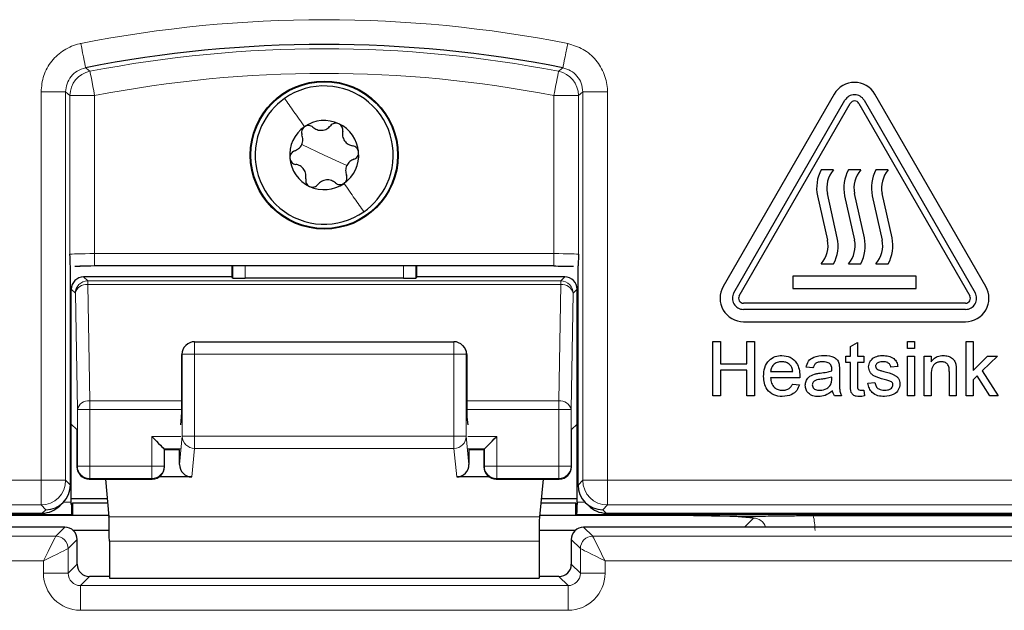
# Paper-space layout 'Blatt3' of a CAD drawing. Header units: millimetres. Extents: x 5 to 418, y 2 to 292.
# Tile 21 of 50: x 114 to 124, y 172 to 178. Entities that reach past the tile are written whole.
import ezdxf

# ---------------------------------------------------------------- set-up
doc = ezdxf.new("R2010")
doc.units = ezdxf.units.MM

psp = doc.layouts.new('Blatt3')

# ---------------------------------------------------------------- linework, layer by layer
at = {"color": 7, "linetype": 'Continuous', "lineweight": 18}
for p, q in [((114.1086, 177.0291), (114.3586, 177.0291)), ((114.1086, 173.098), (114.1086, 177.0291)), ((114.3586, 177.0291), (114.3586, 173.098)), ((114.4024, 175.3858), (114.4024, 176.9931)), ((114.6523, 176.9931), (114.6523, 175.3923)), ((119.3062, 176.9931), (119.5562, 176.9931)), ((119.3062, 175.3923), (119.3062, 176.9931)), ((119.5562, 176.9931), (119.5562, 175.3858)), ((119.6, 173.098), (119.6, 177.0291)), ((119.85, 177.0291), (119.6, 177.0291)), ((119.85, 177.0291), (119.85, 173.098)), ((116.9793, 176.3901), (116.7508, 176.4967)), ((116.9793, 176.3901), (117.2078, 176.2834)), ((114.6523, 175.2673), (114.6523, 175.3923)), ((114.6523, 175.3923), (119.3062, 175.3923)), ((119.3062, 175.2673), (119.3062, 175.3923)), ((116.0521, 175.1456), (116.0521, 175.2673)), ((116.1771, 175.2673), (116.1771, 175.1434)), ((117.7814, 175.1434), (117.7814, 175.2673)), ((117.9064, 175.2673), (117.9064, 175.1456)), ((114.541, 175.1565), (114.5816, 175.1159)), ((119.377, 175.1159), (119.4176, 175.1565)), ((114.5816, 175.1159), (114.5816, 175.0793)), ((114.5816, 175.1159), (119.377, 175.1159)), ((114.5816, 175.0793), (114.6021, 173.9017)), ((114.5816, 175.0793), (119.377, 175.0793)), ((119.3564, 173.9017), (119.377, 175.0793)), ((119.377, 175.0793), (119.377, 175.1159)), ((114.4566, 174.991), (114.416, 175.0315)), ((114.4771, 173.8133), (114.4566, 174.991)), ((119.502, 174.991), (119.4814, 173.8133)), ((119.5426, 175.0315), (119.502, 174.991)), ((115.6646, 174.3754), (115.6646, 174.5003)), ((118.2939, 174.3754), (118.2939, 174.5003)), ((115.5396, 174.3754), (115.5352, 174.371)), ((115.5396, 173.5438), (115.5396, 174.3754)), ((115.5396, 174.3754), (115.6646, 174.3754)), ((115.6646, 174.3754), (115.6646, 173.5438)), ((118.2939, 174.3754), (115.6646, 174.3754)), ((118.2939, 173.5438), (118.2939, 174.3754)), ((118.2939, 174.3754), (118.4189, 174.3754)), ((118.4189, 174.3754), (118.4189, 173.5438)), ((118.4233, 174.371), (118.4189, 174.3754)), ((114.6021, 173.9017), (114.6021, 173.8133)), ((114.6021, 173.9017), (115.5352, 173.9017)), ((118.4233, 173.9017), (119.3564, 173.9017)), ((119.3564, 173.8133), (119.3564, 173.9017)), ((114.4771, 173.24), (114.4771, 173.8133)), ((114.6021, 173.8133), (114.4771, 173.8133)), ((114.6021, 173.8133), (115.5351, 173.8133)), ((114.6021, 173.8133), (114.6021, 173.24)), ((118.4235, 173.8133), (119.3564, 173.8133)), ((119.3564, 173.24), (119.3564, 173.8133)), ((119.4814, 173.8133), (119.3564, 173.8133)), ((119.4814, 173.8133), (119.4814, 173.24)), ((115.5243, 173.54), (115.2314, 173.54)), ((115.2314, 173.24), (115.2314, 173.54)), ((115.5121, 173.2579), (115.5396, 173.5438)), ((115.5396, 173.5438), (115.6646, 173.5438)), ((115.6646, 173.5438), (118.2939, 173.5438)), ((115.6646, 173.4208), (115.6646, 173.5438)), ((118.2939, 173.4208), (118.2939, 173.5438)), ((118.2939, 173.5438), (118.4189, 173.5438)), ((118.4189, 173.5438), (118.4465, 173.2579)), ((118.7271, 173.54), (118.4342, 173.54)), ((118.7271, 173.54), (118.7271, 173.24)), ((115.5222, 173.4151), (115.3564, 173.4151)), ((115.3564, 173.4151), (115.3564, 173.24)), ((115.6646, 173.4208), (115.6367, 173.1313)), ((118.2939, 173.4208), (115.6646, 173.4208)), ((118.3218, 173.1313), (118.2939, 173.4208)), ((118.6021, 173.4151), (118.4364, 173.4151)), ((118.6021, 173.24), (118.6021, 173.4151)), ((114.4724, 173.2353), (114.4771, 173.24)), ((114.6021, 173.24), (114.4771, 173.24)), ((114.6021, 173.24), (114.6021, 173.1151)), ((114.6021, 173.24), (115.2314, 173.24)), ((115.2314, 173.1151), (115.2314, 173.24)), ((115.3564, 173.24), (115.2314, 173.24)), ((115.3564, 173.24), (115.3612, 173.2353)), ((118.5974, 173.2353), (118.6021, 173.24)), ((118.7271, 173.24), (118.6021, 173.24)), ((118.7271, 173.24), (118.7271, 173.1151)), ((118.7271, 173.24), (119.3564, 173.24)), ((119.3564, 173.1151), (119.3564, 173.24)), ((119.4814, 173.24), (119.3564, 173.24)), ((119.4814, 173.24), (119.4862, 173.2353)), ((109.3499, 173.098), (114.1086, 173.098)), ((114.1086, 173.098), (114.1086, 172.848)), ((114.1086, 173.098), (114.3586, 173.098)), ((114.3586, 173.098), (114.4067, 173.0499)), ((114.6021, 173.1151), (114.5974, 173.1103)), ((114.6021, 173.1151), (115.2314, 173.1151)), ((115.2362, 173.1103), (115.2314, 173.1151)), ((118.7271, 173.1151), (118.7224, 173.1103)), ((118.7271, 173.1151), (119.3564, 173.1151)), ((119.3612, 173.1103), (119.3564, 173.1151)), ((119.5519, 173.0499), (119.6, 173.098)), ((119.6, 173.098), (119.85, 173.098)), ((119.85, 172.848), (119.85, 173.098)), ((119.85, 173.098), (124.6086, 173.098)), ((114.3361, 172.876), (114.416, 172.876)), ((119.5426, 172.876), (119.6225, 172.876)), ((114.4182, 172.751), (109.2043, 172.751)), ((114.1086, 172.848), (109.3499, 172.848)), ((114.1566, 172.8), (114.1086, 172.848)), ((114.1216, 172.7651), (114.1566, 172.8)), ((124.7543, 172.751), (119.5404, 172.751)), ((119.85, 172.848), (119.802, 172.8)), ((119.802, 172.8), (119.8369, 172.7651)), ((124.6086, 172.848), (119.85, 172.848)), ((119.1609, 172.729), (114.7977, 172.729)), ((121.2375, 172.6231), (121.3296, 172.7152)), ((114.2582, 172.5315), (114.3499, 172.6231)), ((119.6087, 172.6231), (119.7003, 172.5315)), ((109.3503, 172.5315), (114.2582, 172.5315)), ((114.4748, 172.4981), (114.3832, 172.4065)), ((119.1573, 172.483), (114.8013, 172.483)), ((119.5754, 172.4065), (119.4837, 172.4981)), ((119.7003, 172.5315), (124.6083, 172.5315)), ((114.3832, 172.4065), (114.3832, 172.1565)), ((119.5754, 172.1565), (119.5754, 172.4065)), ((114.1332, 172.2815), (109.3503, 172.2815)), ((114.1332, 172.1565), (114.1332, 172.2815)), ((119.8253, 172.2815), (119.8253, 172.1565)), ((124.6083, 172.2815), (119.8253, 172.2815)), ((114.1332, 172.1565), (114.3832, 172.1565)), ((114.3832, 172.1565), (114.4748, 172.2481)), ((119.4837, 172.2481), (119.5754, 172.1565)), ((119.8253, 172.1565), (119.5754, 172.1565)), ((114.5998, 172.1231), (114.5082, 172.0315)), ((119.4504, 172.0315), (119.3587, 172.1231)), ((114.5082, 171.7815), (114.5082, 172.0315)), ((114.5082, 172.0315), (119.4504, 172.0315)), ((119.4504, 171.7815), (119.4504, 172.0315)), ((119.4504, 171.7815), (114.5082, 171.7815))]:
    psp.add_line(p, q, dxfattribs=at)
at = {"color": 7, "linetype": 'Continuous', "lineweight": 25}
for p, q in [((122.1486, 177.0074), (121.0236, 175.0588)), ((121.1319, 174.9963), (122.2569, 176.9449)), ((122.4517, 176.9449), (123.5767, 174.9963)), ((123.685, 175.0588), (122.56, 177.0074)), ((121.186, 174.9651), (122.311, 176.9136)), ((122.3976, 176.9136), (123.5226, 174.9651)), ((122.1418, 176.2401), (122.0168, 176.2401)), ((122.4168, 176.2401), (122.2918, 176.2401)), ((122.6966, 176.2401), (122.5716, 176.2401)), ((121.9792, 175.9777), (122.0793, 175.53)), ((122.1794, 175.5524), (122.0793, 176.0001)), ((122.2542, 175.9777), (122.3543, 175.53)), ((122.4544, 175.5524), (122.3543, 176.0001)), ((122.534, 175.9777), (122.6341, 175.53)), ((122.7342, 175.5524), (122.6341, 176.0001)), ((114.4067, 173.0501), (114.4067, 175.2678)), ((114.4519, 175.2662), (114.506, 175.2666)), ((119.3062, 175.2673), (114.6523, 175.2673)), ((116.0412, 175.2673), (116.0412, 175.1565)), ((117.9174, 175.1565), (117.9174, 175.2673)), ((119.5519, 173.0501), (119.5519, 175.2678)), ((122.0168, 175.2901), (122.1418, 175.2901)), ((122.2918, 175.2901), (122.4168, 175.2901)), ((122.5716, 175.2901), (122.6966, 175.2901)), ((116.0412, 175.1565), (114.541, 175.1565)), ((116.0521, 175.1456), (116.0412, 175.1565)), ((117.9174, 175.1565), (117.9064, 175.1456)), ((119.4176, 175.1565), (117.9174, 175.1565)), ((122.9793, 175.1651), (121.7293, 175.1651)), ((121.7293, 175.1651), (121.7293, 175.0401)), ((122.9793, 175.0401), (122.9793, 175.1651)), ((117.7814, 175.1434), (116.1771, 175.1434)), ((114.416, 173.667), (114.416, 175.0315)), ((119.5426, 173.667), (119.5426, 175.0315)), ((121.7293, 175.0401), (122.9793, 175.0401)), ((123.4793, 174.8901), (121.2293, 174.8901)), ((123.4793, 174.8276), (121.2293, 174.8276)), ((121.2293, 174.7026), (123.4793, 174.7026)), ((115.5762, 174.4637), (115.5725, 174.46)), ((115.6646, 174.5003), (118.2939, 174.5003)), ((118.3861, 174.46), (118.3823, 174.4637)), ((120.9177, 174.5026), (120.9953, 174.5026)), ((120.9177, 173.9526), (120.9177, 174.5026)), ((120.9953, 174.5026), (120.9953, 174.2769)), ((121.2633, 174.5026), (121.3408, 174.5026)), ((121.2633, 174.2769), (121.2633, 174.5026)), ((121.3408, 174.5026), (121.3408, 173.9526)), ((122.3139, 174.4523), (122.3844, 174.4924)), ((122.3139, 174.3545), (122.3139, 174.4523)), ((122.3844, 174.4924), (122.3844, 174.3545)), ((122.8921, 174.5026), (122.9626, 174.5026)), ((122.8921, 174.432), (122.8921, 174.5026)), ((122.9626, 174.5026), (122.9626, 174.432)), ((123.4856, 173.9526), (123.4856, 174.5026)), ((123.4856, 174.5026), (123.5561, 174.5026)), ((123.5561, 174.5026), (123.5561, 174.2108)), ((115.5352, 173.8601), (115.5352, 174.371)), ((118.4233, 174.371), (118.4233, 173.8601)), ((122.2645, 174.291), (122.2645, 174.3545)), ((122.2645, 174.3545), (122.3139, 174.3545)), ((122.3844, 174.3545), (122.4479, 174.3545)), ((122.4479, 174.3545), (122.4479, 174.291)), ((122.9626, 174.432), (122.8921, 174.432)), ((122.8921, 174.3545), (122.9626, 174.3545)), ((122.8921, 173.9526), (122.8921, 174.3545)), ((122.9626, 174.3545), (122.9626, 173.9526)), ((123.0613, 174.3545), (123.1319, 174.3545)), ((123.0613, 173.9526), (123.0613, 174.3545)), ((123.1319, 174.3545), (123.1319, 174.2984)), ((123.5561, 174.2108), (123.7036, 174.3545)), ((123.8017, 174.3545), (123.6474, 174.2042)), ((123.7036, 174.3545), (123.8017, 174.3545)), ((120.9953, 174.2769), (121.2633, 174.2769)), ((122.3139, 174.291), (122.2645, 174.291)), ((122.3139, 174.0655), (122.3139, 174.291)), ((122.4479, 174.291), (122.3844, 174.291)), ((122.3844, 174.291), (122.3844, 174.063)), ((122.7934, 174.2487), (122.7229, 174.2417)), ((120.9953, 174.2135), (120.9953, 173.9526)), ((121.2633, 174.2135), (120.9953, 174.2135)), ((121.2633, 173.9526), (121.2633, 174.2135)), ((121.503, 174.1994), (121.7286, 174.1994)), ((121.9331, 174.2346), (121.8626, 174.2417)), ((122.2011, 174.2131), (122.2011, 174.1271)), ((123.1319, 174.1681), (123.1319, 173.9526)), ((123.3152, 173.9526), (123.3152, 174.1925)), ((123.3857, 174.1985), (123.3857, 173.9526)), ((123.5966, 174.1547), (123.5561, 174.1153)), ((123.7264, 173.9526), (123.5966, 174.1547)), ((123.6474, 174.2042), (123.8088, 173.9526)), ((121.7988, 174.1359), (121.503, 174.1359)), ((121.7279, 174.0724), (121.797, 174.0654)), ((122.1232, 174.1225), (122.1235, 174.1429)), ((122.4902, 174.0795), (122.5607, 174.0865)), ((123.5561, 174.1153), (123.5561, 173.9526)), ((120.9953, 173.9526), (120.9177, 173.9526)), ((121.3408, 173.9526), (121.2633, 173.9526)), ((122.2222, 173.9526), (122.1517, 173.9526)), ((122.4479, 174.0107), (122.4549, 173.9516)), ((122.9626, 173.9526), (122.8921, 173.9526)), ((123.1319, 173.9526), (123.0613, 173.9526)), ((123.3857, 173.9526), (123.3152, 173.9526)), ((123.5561, 173.9526), (123.4856, 173.9526)), ((123.8088, 173.9526), (123.7264, 173.9526)), ((114.4724, 173.6106), (114.416, 173.667)), ((114.416, 172.876), (114.416, 173.667)), ((115.5243, 173.6584), (115.5334, 173.7365)), ((118.4252, 173.7365), (118.4342, 173.6584)), ((119.5426, 173.667), (119.4862, 173.6106)), ((119.5426, 172.876), (119.5426, 173.667)), ((114.4724, 173.6106), (114.4724, 173.2353)), ((119.4862, 173.2353), (119.4862, 173.6106)), ((115.3564, 173.4151), (115.3612, 173.4103)), ((115.3612, 173.2353), (115.3612, 173.4103)), ((115.513, 173.4059), (115.3612, 173.4059)), ((115.5121, 173.2579), (115.5121, 173.4059)), ((118.5974, 173.4059), (118.4456, 173.4059)), ((118.4465, 173.4059), (118.4465, 173.2579)), ((118.6021, 173.4151), (118.5974, 173.4103)), ((118.5974, 173.4103), (118.5974, 173.2353)), ((114.4067, 173.0499), (114.4067, 173.0501)), ((114.5974, 173.1103), (115.2362, 173.1103)), ((114.761, 173.1103), (114.7977, 172.729)), ((115.6367, 173.1313), (115.3055, 173.1313)), ((118.6531, 173.1313), (118.3218, 173.1313)), ((118.7224, 173.1103), (119.3612, 173.1103)), ((119.1976, 173.1103), (119.1609, 172.729)), ((119.5519, 173.0499), (119.5519, 173.0501)), ((114.2985, 172.8383), (114.3334, 172.8733)), ((114.416, 172.9149), (114.7798, 172.9149)), ((114.4291, 172.8664), (114.416, 172.8534)), ((114.416, 172.8534), (114.416, 172.8534)), ((114.7845, 172.8664), (114.4291, 172.8664)), ((114.4291, 172.8664), (114.4291, 172.7401)), ((119.5295, 172.8664), (119.1741, 172.8664)), ((119.1788, 172.9149), (119.5426, 172.9149)), ((119.5425, 172.8534), (119.5295, 172.8664)), ((119.5295, 172.7401), (119.5295, 172.8664)), ((119.5425, 172.8534), (119.5426, 172.8534)), ((119.6251, 172.8733), (119.6601, 172.8383)), ((109.1042, 172.7651), (114.1216, 172.7651)), ((114.4291, 172.7401), (114.4182, 172.751)), ((119.5404, 172.751), (119.5295, 172.7401)), ((119.8369, 172.7651), (124.8543, 172.7651)), ((114.4291, 172.7401), (113.2375, 172.7401)), ((114.7966, 172.7401), (114.4291, 172.7401)), ((119.5295, 172.7401), (119.1619, 172.7401)), ((120.7211, 172.7401), (119.5295, 172.7401)), ((121.9356, 172.7401), (124.7543, 172.7401)), ((114.3499, 172.6231), (109.2587, 172.6231)), ((114.8009, 172.5894), (114.4352, 172.5894)), ((119.5233, 172.5894), (119.1577, 172.5894)), ((124.6999, 172.6231), (119.6087, 172.6231)), ((114.4748, 172.2481), (114.4748, 172.4981)), ((114.8013, 172.483), (114.8013, 172.1057)), ((119.1573, 172.483), (119.1573, 172.1057)), ((119.4837, 172.4981), (119.4837, 172.2481)), ((114.8013, 172.1231), (114.5998, 172.1231)), ((114.8013, 172.1057), (119.1573, 172.1057)), ((119.3587, 172.1231), (119.1573, 172.1231))]:
    psp.add_line(p, q, dxfattribs=at)
at = {"color": 7, "linetype": 'Continuous', "lineweight": 18, "flags": 128}
for points in [[(114.5118, 177.5196), (114.5211, 177.4723), (114.5301, 177.4267), (114.5384, 177.3847), (114.5457, 177.3477), (114.5517, 177.3172), (114.5562, 177.2942), (114.5591, 177.2798), (114.5601, 177.2744)], [(119.4468, 177.5196), (119.4375, 177.4723), (119.4285, 177.4267), (119.4202, 177.3847), (119.4129, 177.3477), (119.4069, 177.3172), (119.4024, 177.2942), (119.3995, 177.2798), (119.3984, 177.2744)], [(114.5601, 177.2744), (114.569, 177.2672), (114.6047, 177.2385)], [(119.3539, 177.2385), (119.3628, 177.2456), (119.3984, 177.2744)], [(114.6047, 177.2385), (114.6057, 177.233), (114.6085, 177.2186), (114.613, 177.1956), (114.6189, 177.1651), (114.6261, 177.1281), (114.6343, 177.086), (114.6431, 177.0404), (114.6523, 176.9931)], [(119.3539, 177.2385), (119.3529, 177.233), (119.3501, 177.2186), (119.3456, 177.1956), (119.3397, 177.1651), (119.3325, 177.1281), (119.3243, 177.086), (119.3154, 177.0404), (119.3062, 176.9931)], [(114.4024, 176.9931), (114.3804, 177.0112), (114.3586, 177.0291)], [(114.4024, 176.9931), (114.4079, 176.9931), (114.4226, 176.9931), (114.446, 176.9931), (114.4771, 176.9931), (114.5148, 176.9931), (114.5577, 176.9931), (114.6041, 176.9931), (114.6523, 176.9931)], [(119.6, 177.0291), (119.5782, 177.0112), (119.5562, 176.9931)], [(114.1332, 172.2815), (114.1574, 172.3298), (114.1806, 172.3762), (114.202, 172.419), (114.2209, 172.4567), (114.2364, 172.4879), (114.2481, 172.5112), (114.2555, 172.5259), (114.2582, 172.5315)], [(119.7003, 172.5315), (119.7031, 172.5259), (119.7105, 172.5112), (119.7222, 172.4879), (119.7377, 172.4567), (119.7566, 172.419), (119.778, 172.3762), (119.8012, 172.3298), (119.8253, 172.2815)], [(114.1332, 172.2815), (114.1815, 172.3056), (114.2279, 172.3289), (114.2708, 172.3503), (114.3085, 172.3691), (114.3396, 172.3847), (114.3629, 172.3964), (114.3777, 172.4037), (114.3832, 172.4065)], [(119.5754, 172.4065), (119.5809, 172.4037), (119.5956, 172.3964), (119.619, 172.3847), (119.6501, 172.3691), (119.6878, 172.3503), (119.7307, 172.3289), (119.7771, 172.3056), (119.8253, 172.2815)]]:
    psp.add_lwpolyline(points, dxfattribs=at)
at = {"color": 7, "linetype": 'Continuous', "lineweight": 25, "flags": 128}
for points in [[(115.2314, 173.54), (115.2556, 173.5159), (115.2788, 173.4927), (115.3002, 173.4713), (115.3191, 173.4524), (115.3346, 173.4369), (115.3463, 173.4252), (115.3537, 173.4178), (115.3564, 173.4151)], [(118.6021, 173.4151), (118.6049, 173.4178), (118.6123, 173.4252), (118.624, 173.4369), (118.6395, 173.4524), (118.6584, 173.4713), (118.6798, 173.4927), (118.703, 173.5159), (118.7271, 173.54)]]:
    psp.add_lwpolyline(points, dxfattribs=at)
at = {"color": 7, "linetype": 'Continuous', "lineweight": 25}
for radius in [0.75, 0.743]:
    psp.add_circle((116.9793, 176.3901), radius, dxfattribs=at)
at = {"color": 7, "linetype": 'Continuous', "lineweight": 18}
for centre, radius, start, end in [((116.9793, 165.0151), 12.7457, 78.83718, 101.16282), ((116.9793, 165.0151), 12.4519, 79.00614, 100.99386), ((114.6524, 176.993), 0.25, 101.00994, 179.9836), ((116.9793, 165.0151), 12.202, 79.00614, 100.99386), ((119.3062, 176.993), 0.25, 0.0164, 78.99007), ((114.5816, 174.9909), 0.125, 90.02042, 179.98012), ((114.5673, 174.9669), 0.1133, 82.77459, 167.76293), ((119.377, 174.9909), 0.125, 0.02009, 89.97938), ((119.3913, 174.9669), 0.1133, 12.2376, 97.22488), ((115.6646, 174.3754), 0.1249, 135.00059, 180.01946), ((118.294, 174.3754), 0.1249, 359.98054, 44.99941), ((114.5879, 173.7893), 0.1133, 82.77512, 167.7624), ((119.3707, 173.7893), 0.1133, 12.23747, 97.22501), ((115.6641, 173.5453), 0.1245, 180.67032, 270.24742), ((118.2945, 173.5453), 0.1245, 269.75393, 359.32833), ((114.6022, 173.2401), 0.125, 180.0203, 269.97927), ((115.2314, 173.2401), 0.125, 270.02073, 359.97884), ((118.7272, 173.2401), 0.125, 180.02094, 269.97927), ((119.3564, 173.2401), 0.125, 270.02073, 359.97991), ((114.1085, 173.0981), 0.2501, 270.02035, 359.97933), ((119.85, 173.0981), 0.2501, 180.02056, 269.97923), ((114.2582, 172.4065), 0.125, 0.02082, 89.97961), ((119.7004, 172.4065), 0.125, 90.02082, 179.97897)]:
    psp.add_arc(centre, radius, start, end, dxfattribs=at)
at = {"color": 7, "linetype": 'Continuous', "lineweight": 25}
for centre, radius, start, end in [((116.9793, 165.0151), 12.4957, 78.83718, 101.16282), ((116.9793, 176.3901), 0.7, 334.98633, 124.98633), ((122.3543, 176.8886), 0.2375, 30, 150), ((116.9793, 176.3901), 0.7, 124.98633, 154.98633), ((122.3543, 176.8886), 0.1125, 30, 150), ((122.3543, 176.8886), 0.05, 30, 150), ((116.9793, 176.3901), 0.7, 154.98633, 304.98633), ((116.9793, 176.3901), 0.35, 124.98633, 184.98633), ((116.9793, 176.3901), 0.35, 64.98633, 124.98633), ((116.9793, 176.3901), 0.35, 4.98633, 64.98633), ((116.9793, 176.3901), 0.35, 184.98633, 244.98633), ((116.9793, 176.3901), 0.35, 304.98633, 4.98633), ((122.344, 176.0593), 0.3738, 151.07724, 192.60593), ((122.344, 176.0593), 0.2712, 138.198, 192.60593), ((122.619, 176.0593), 0.3738, 151.07724, 192.60593), ((122.619, 176.0593), 0.2712, 138.198, 192.60593), ((122.8988, 176.0593), 0.3738, 151.07724, 192.60593), ((122.8988, 176.0593), 0.2712, 138.198, 192.60593), ((116.9793, 176.3901), 0.35, 244.98633, 304.98633), ((116.9793, 176.3901), 0.7, 304.98633, 334.98633), ((121.8146, 175.4708), 0.3738, 331.07724, 12.60593), ((122.0896, 175.4708), 0.3738, 331.07724, 12.60593), ((122.3694, 175.4708), 0.3738, 331.07724, 12.60593), ((121.8146, 175.4708), 0.2712, 318.198, 12.60593), ((122.0896, 175.4708), 0.2712, 318.198, 12.60593), ((122.3694, 175.4708), 0.2712, 318.198, 12.60593), ((121.2293, 174.9401), 0.2375, 150, 270), ((123.4793, 174.9401), 0.2375, 270, 30), ((121.2293, 174.9401), 0.1125, 150, 270), ((121.2293, 174.9401), 0.05, 150, 270), ((123.4793, 174.9401), 0.1125, 270, 30), ((123.4793, 174.9401), 0.05, 270, 30), ((115.6646, 174.3754), 0.125, 90, 135), ((118.2939, 174.3754), 0.125, 45, 90), ((114.5974, 173.2353), 0.125, 180.02103, 269.97918), ((115.2362, 173.2353), 0.125, 270.02082, 359.97983), ((118.7224, 173.2353), 0.125, 180.01961, 269.97996), ((119.3612, 173.2353), 0.125, 270.02039, 359.97918), ((114.3498, 172.4981), 0.125, 0.02009, 89.98013), ((119.6088, 172.4981), 0.125, 90.01987, 179.97991)]:
    psp.add_arc(centre, radius, start, end, dxfattribs=at)
at = {"color": 7, "linetype": 'Continuous', "lineweight": 18}
for centre, major_axis, ratio, start_param, end_param in [((114.6523, 175.3857), (0.25, 0), 0.026183, 1.570796, 3.124139), ((119.3062, 175.3857), (0.25, 0), 0.026183, 0.017453, 1.570796), ((121.3279, 172.5887), (0.0906, 0.0906), 0.975938, 5.761194, 7.067214), ((121.3279, 172.5887), (-0.4432, -0.4432), 0.997265, 2.357564, 2.599116), ((114.5083, 172.1566), (-0.2652, -0.2652), 0.999695, 5.497939, 7.068431), ((114.5083, 172.1566), (0.0885, 0.0885), 0.998479, 2.356347, 3.926839), ((119.4503, 172.1566), (0.2652, -0.2652), 0.999695, 5.497939, 7.068431), ((119.4503, 172.1566), (0.0885, -0.0885), 0.998479, 5.497939, 7.068431)]:
    psp.add_ellipse(centre, major_axis=major_axis, ratio=ratio, start_param=start_param, end_param=end_param, dxfattribs=at)
at = {"color": 7, "linetype": 'Continuous', "lineweight": 25}
for centre, major_axis, ratio, start_param, end_param in [((114.6523, 175.2607), (0.375, 0), 0.017455, 1.570796, 1.979484), ((114.541, 175.0315), (0.0884, -0.0884), 0.999695, 2.356347, 3.926839), ((116.1771, 175.1456), (0.125, 0), 0.017455, 3.159046, 4.712389), ((117.7814, 175.1456), (0.125, 0), 0.017455, 4.712389, 6.265732), ((119.4175, 175.0315), (-0.0884, -0.0884), 0.999695, 2.356347, 3.926839), ((115.6624, 174.3732), (0.1179, 0.0489), 0.975619, 1.972298, 2.740091), ((118.2961, 174.3732), (0.1179, -0.0489), 0.975619, 0.401502, 1.169294), ((115.6603, 174.371), (0.0884, 0.0884), 0.999695, 2.338589, 2.356347), ((118.2983, 174.371), (0.0884, -0.0884), 0.999695, 0.785246, 0.803004), ((115.5331, 173.8601), (0, 0.125), 0.017455, 3.291109, 4.712389), ((118.4255, 173.8601), (0, 0.125), 0.017455, 1.570796, 2.992077), ((115.6371, 173.2583), (-0.0122, -0.1265), 0.983821, 4.809961, 6.377644), ((118.3214, 173.2583), (-0.0122, 0.1265), 0.983821, 3.047134, 4.614817), ((114.1566, 173.05), (0.25, 0), 0.999695, 4.712389, 6.282881), ((119.802, 173.05), (0.25, 0), 0.999695, 3.141897, 4.712389), ((114.4138, 172.876), (0, 0.125), 0.017455, 4.530512, 4.712389), ((114.4182, 172.876), (0, 0.125), 0.017455, 1.752673, 3.124139), ((119.5404, 172.876), (0, 0.125), 0.017455, 3.159046, 4.530512), ((119.5447, 172.876), (0, 0.125), 0.017455, 1.570796, 1.752673), ((114.1217, 173.0151), (0.1768, 0.1768), 0.999695, 3.926839, 4.712389), ((119.8369, 173.0151), (0.1768, -0.1768), 0.999695, 4.712389, 5.497939), ((114.7969, 172.483), (0, 0.25), 0.017455, 4.712389, 6.103873), ((119.1616, 172.483), (0, 0.25), 0.017455, 0.179312, 1.570796), ((114.5999, 172.2482), (0.0885, 0.0885), 0.998479, 2.356347, 3.926839), ((119.3586, 172.2482), (0.0885, -0.0885), 0.998479, 5.497939, 7.068431)]:
    psp.add_ellipse(centre, major_axis=major_axis, ratio=ratio, start_param=start_param, end_param=end_param, dxfattribs=at)
at = {"color": 7, "linetype": 'Continuous', "lineweight": 18}
for points, knots in [([(114.5118, 177.5196), (114.5074, 177.5187), (114.4483, 177.5065), (114.3382, 177.461), (114.2114, 177.3475), (114.1252, 177.1978), (114.1141, 177.0853), (114.1086, 177.0291)], [0, 0, 0, 0, 0.019366, 0.264507, 0.509653, 0.754828, 1, 1, 1, 1]), ([(119.85, 177.0291), (119.8499, 177.0336), (119.8494, 177.0939), (119.8261, 177.2108), (119.7392, 177.3571), (119.6091, 177.4707), (119.5009, 177.5033), (119.4468, 177.5196)], [0, 0, 0, 0, 0.019366, 0.264508, 0.509654, 0.754826, 1, 1, 1, 1]), ([(114.3586, 177.0291), (114.3613, 177.0573), (114.3668, 177.1136), (114.41, 177.1879), (114.4748, 177.248), (114.531, 177.2654), (114.5601, 177.2744)], [0, 0, 0, 0, 0.245264, 0.490492, 0.735688, 1, 1, 1, 1]), ([(119.3984, 177.2744), (119.4255, 177.2662), (119.4797, 177.2499), (119.5443, 177.1932), (119.5906, 177.118), (119.5968, 177.0595), (119.6, 177.0291)], [0, 0, 0, 0, 0.245266, 0.490494, 0.73569, 1, 1, 1, 1]), ([(116.5779, 176.9636), (116.6081, 176.9204), (116.6684, 176.8342), (116.7419, 176.7293), (116.7786, 176.6768)], [0, 0, 0, 0, 0.499997, 1, 1, 1, 1]), ([(117.3807, 175.8166), (117.3505, 175.8597), (117.2901, 175.9459), (117.2167, 176.0508), (117.18, 176.1033)], [0, 0, 0, 0, 0.499997, 1, 1, 1, 1])]:
    psp.add_open_spline(points, degree=3, knots=knots, dxfattribs=at)
at = {"color": 7, "linetype": 'Continuous', "lineweight": 25}
for points, knots in [([(116.7786, 176.6768), (116.7724, 176.6714), (116.7599, 176.6606), (116.7501, 176.6382), (116.7474, 176.6149), (116.7516, 176.6007), (116.7537, 176.5936)], [0, 0, 0, 0, 0.249238, 0.499722, 0.749341, 1, 1, 1, 1]), ([(116.8653, 176.6717), (116.8593, 176.6762), (116.8475, 176.6849), (116.8247, 176.6904), (116.8002, 176.6888), (116.7858, 176.6808), (116.7786, 176.6768)], [0, 0, 0, 0, 0.2508552, 0.4998275, 0.7499855, 1, 1, 1, 1]), ([(116.8653, 176.6717), (116.8782, 176.6625), (116.8975, 176.6485), (116.9309, 176.641), (116.9573, 176.6402), (116.9831, 176.6455), (117.0149, 176.6586), (117.0316, 176.6758), (117.0428, 176.6872)], [0, 0, 0, 0, 0.249142, 0.374278, 0.49888, 0.623969, 0.749734, 1, 1, 1, 1]), ([(117.1273, 176.7072), (117.1195, 176.7099), (117.1039, 176.7153), (117.0796, 176.7126), (117.058, 176.7033), (117.0479, 176.6926), (117.0428, 176.6872)], [0, 0, 0, 0, 0.249243, 0.499726, 0.749343, 1, 1, 1, 1]), ([(117.1662, 176.6296), (117.1671, 176.637), (117.1688, 176.6516), (117.1621, 176.6741), (117.1485, 176.6945), (117.1344, 176.703), (117.1273, 176.7072)], [0, 0, 0, 0, 0.2508654, 0.4998273, 0.7500019, 1, 1, 1, 1]), ([(116.6783, 176.4322), (116.6928, 176.4387), (116.7146, 176.4485), (116.7378, 176.4736), (116.7516, 176.496), (116.76, 176.5211), (116.7645, 176.5552), (116.758, 176.5783), (116.7537, 176.5936)], [0, 0, 0, 0, 0.249091, 0.374219, 0.498837, 0.62394, 0.749717, 1, 1, 1, 1]), ([(117.1662, 176.6296), (117.1646, 176.6138), (117.1622, 176.5901), (117.1724, 176.5574), (117.1849, 176.5342), (117.2024, 176.5144), (117.2297, 176.4935), (117.2529, 176.4876), (117.2684, 176.4837)], [0, 0, 0, 0, 0.249142, 0.374275, 0.49888, 0.623968, 0.749734, 1, 1, 1, 1]), ([(117.328, 176.4205), (117.3264, 176.4286), (117.3233, 176.4448), (117.3088, 176.4645), (117.2899, 176.4785), (117.2756, 176.4819), (117.2684, 176.4837)], [0, 0, 0, 0, 0.249237, 0.499726, 0.749338, 1, 1, 1, 1]), ([(116.6783, 176.4322), (116.6715, 176.4292), (116.658, 176.4234), (116.6419, 176.4063), (116.631, 176.3844), (116.6307, 176.3679), (116.6306, 176.3596)], [0, 0, 0, 0, 0.2507838, 0.4997467, 0.7499384, 1, 1, 1, 1]), ([(116.6306, 176.3596), (116.6322, 176.3516), (116.6353, 176.3354), (116.6498, 176.3156), (116.6686, 176.3016), (116.683, 176.2982), (116.6902, 176.2965)], [0, 0, 0, 0, 0.249237, 0.499726, 0.749338, 1, 1, 1, 1]), ([(117.2802, 176.3479), (117.2658, 176.3414), (117.244, 176.3317), (117.2208, 176.3065), (117.2069, 176.2841), (117.1986, 176.2591), (117.1941, 176.2249), (117.2006, 176.2018), (117.2049, 176.1865)], [0, 0, 0, 0, 0.249091, 0.374219, 0.498837, 0.62394, 0.749717, 1, 1, 1, 1]), ([(117.2802, 176.3479), (117.287, 176.3509), (117.3005, 176.3568), (117.3167, 176.3738), (117.3276, 176.3957), (117.3278, 176.4122), (117.328, 176.4205)], [0, 0, 0, 0, 0.2507838, 0.4997467, 0.7499384, 1, 1, 1, 1]), ([(116.7923, 176.1505), (116.7939, 176.1663), (116.7964, 176.19), (116.7862, 176.2227), (116.7737, 176.2459), (116.7562, 176.2657), (116.7289, 176.2866), (116.7056, 176.2925), (116.6902, 176.2965)], [0, 0, 0, 0, 0.249142, 0.374276, 0.49888, 0.623974, 0.749734, 1, 1, 1, 1]), ([(116.7923, 176.1505), (116.7915, 176.1431), (116.7898, 176.1285), (116.7965, 176.106), (116.81, 176.0856), (116.8242, 176.0771), (116.8313, 176.0729)], [0, 0, 0, 0, 0.250865, 0.49983, 0.750003, 1, 1, 1, 1]), ([(117.18, 176.1033), (117.1862, 176.1087), (117.1987, 176.1195), (117.2085, 176.1419), (117.2112, 176.1653), (117.207, 176.1794), (117.2049, 176.1865)], [0, 0, 0, 0, 0.249238, 0.499722, 0.74934, 1, 1, 1, 1]), ([(116.8313, 176.0729), (116.8391, 176.0702), (116.8546, 176.0648), (116.879, 176.0675), (116.9006, 176.0768), (116.9107, 176.0875), (116.9158, 176.0929)], [0, 0, 0, 0, 0.249243, 0.499725, 0.749343, 1, 1, 1, 1]), ([(117.0933, 176.1084), (117.0804, 176.1177), (117.061, 176.1316), (117.0276, 176.1391), (117.0013, 176.1399), (116.9755, 176.1347), (116.9437, 176.1215), (116.9269, 176.1043), (116.9158, 176.0929)], [0, 0, 0, 0, 0.249142, 0.374278, 0.4988798, 0.6239696, 0.7497345, 1, 1, 1, 1]), ([(117.0933, 176.1084), (117.0992, 176.104), (117.1111, 176.0952), (117.1339, 176.0897), (117.1583, 176.0913), (117.1728, 176.0993), (117.18, 176.1033)], [0, 0, 0, 0, 0.250855, 0.49981, 0.749986, 1, 1, 1, 1]), ([(114.4067, 175.2678), (114.4061, 175.2764), (114.4045, 175.2987), (114.4032, 175.3538), (114.4024, 175.3855), (114.4024, 175.3858)], [0, 0, 0, 0, 0.384524, 0.994238, 1, 1, 1, 1]), ([(119.5562, 175.3858), (119.5562, 175.3855), (119.5553, 175.3538), (119.5541, 175.2987), (119.5525, 175.2764), (119.5519, 175.2678)], [0, 0, 0, 0, 0.005762, 0.615476, 1, 1, 1, 1]), ([(119.3062, 175.2673), (119.3356, 175.2672), (119.4069, 175.2672), (119.4697, 175.2666), (119.5066, 175.2662)], [0, 0, 0, 0, 0.411282, 1, 1, 1, 1]), ([(121.4325, 174.1501), (121.4342, 174.1799), (121.4377, 174.2394), (121.4822, 174.3127), (121.5481, 174.3556), (121.5948, 174.3596), (121.6182, 174.3615)], [0, 0, 0, 0, 0.280748, 0.559772, 0.779666, 1, 1, 1, 1]), ([(121.6182, 174.3615), (121.6474, 174.3582), (121.7057, 174.3514), (121.7678, 174.2925), (121.7957, 174.2224), (121.798, 174.1768), (121.7992, 174.154)], [0, 0, 0, 0, 0.279366, 0.558399, 0.778885, 1, 1, 1, 1]), ([(121.8626, 174.2417), (121.8691, 174.2635), (121.882, 174.3072), (121.9515, 174.3559), (122.0093, 174.3594), (122.0447, 174.3615)], [0, 0, 0, 0, 0.2804273, 0.5593061, 1, 1, 1, 1]), ([(122.0447, 174.3615), (122.0815, 174.3596), (122.1327, 174.3568), (122.1854, 174.3147), (122.1936, 174.2872), (122.1977, 174.2734)], [0, 0, 0, 0, 0.559255, 0.779194, 1, 1, 1, 1]), ([(122.5414, 174.3333), (122.5587, 174.3426), (122.5896, 174.3591), (122.6244, 174.3608), (122.6398, 174.3615)], [0, 0, 0, 0, 0.558933, 1, 1, 1, 1]), ([(122.6398, 174.3615), (122.6596, 174.3603), (122.699, 174.358), (122.7518, 174.3365), (122.7842, 174.2947), (122.7903, 174.2641), (122.7934, 174.2487)], [0, 0, 0, 0, 0.2807388, 0.5604264, 0.7794506, 1, 1, 1, 1]), ([(123.1319, 174.2984), (123.1401, 174.309), (123.1566, 174.3303), (123.1983, 174.3564), (123.2331, 174.3596), (123.2543, 174.3615)], [0, 0, 0, 0, 0.2805479, 0.5608174, 1, 1, 1, 1]), ([(123.2543, 174.3615), (123.2707, 174.3602), (123.3034, 174.3575), (123.3457, 174.3364), (123.3721, 174.3019), (123.3788, 174.2769), (123.3821, 174.2644)], [0, 0, 0, 0, 0.280217, 0.559967, 0.779637, 1, 1, 1, 1]), ([(121.6179, 174.2981), (121.6022, 174.2968), (121.5707, 174.2941), (121.5328, 174.2697), (121.5087, 174.2362), (121.5049, 174.2116), (121.503, 174.1994)], [0, 0, 0, 0, 0.280191, 0.559723, 0.779642, 1, 1, 1, 1]), ([(121.7028, 174.2644), (121.6887, 174.2754), (121.6636, 174.2953), (121.6319, 174.2972), (121.6179, 174.2981)], [0, 0, 0, 0, 0.558509, 1, 1, 1, 1]), ([(121.7286, 174.1994), (121.7268, 174.2128), (121.7235, 174.2367), (121.7091, 174.2559), (121.7028, 174.2644)], [0, 0, 0, 0, 0.560673, 1, 1, 1, 1]), ([(122.0321, 174.2981), (122.02, 174.2977), (121.9961, 174.2969), (121.9628, 174.2864), (121.9424, 174.2615), (121.9362, 174.2436), (121.9331, 174.2346)], [0, 0, 0, 0, 0.280849, 0.559752, 0.779498, 1, 1, 1, 1]), ([(122.1053, 174.2768), (122.0926, 174.2841), (122.0698, 174.2973), (122.0436, 174.2978), (122.0321, 174.2981)], [0, 0, 0, 0, 0.557873, 1, 1, 1, 1]), ([(122.1235, 174.2228), (122.1233, 174.2341), (122.1228, 174.2542), (122.1107, 174.2699), (122.1053, 174.2768)], [0, 0, 0, 0, 0.5619027, 1, 1, 1, 1]), ([(122.1977, 174.2734), (122.1989, 174.2622), (122.2011, 174.2421), (122.2011, 174.222), (122.2011, 174.2131)], [0, 0, 0, 0, 0.559817, 1, 1, 1, 1]), ([(122.4972, 174.245), (122.4999, 174.2644), (122.5046, 174.2992), (122.5301, 174.3229), (122.5414, 174.3333)], [0, 0, 0, 0, 0.558932, 1, 1, 1, 1]), ([(122.645, 174.2981), (122.6279, 174.2977), (122.6023, 174.2971), (122.578, 174.2791), (122.5689, 174.2647), (122.5681, 174.2563), (122.5677, 174.2521)], [0, 0, 0, 0, 0.499762, 0.749096, 0.874593, 1, 1, 1, 1]), ([(122.5677, 174.2521), (122.5682, 174.2478), (122.5689, 174.2402), (122.5732, 174.2339), (122.5751, 174.2311)], [0, 0, 0, 0, 0.559251, 1, 1, 1, 1]), ([(122.7229, 174.2417), (122.7204, 174.2514), (122.7153, 174.2708), (122.6866, 174.2952), (122.6608, 174.297), (122.645, 174.2981)], [0, 0, 0, 0, 0.280302, 0.560236, 1, 1, 1, 1]), ([(123.2346, 174.2981), (123.2229, 174.2971), (123.1993, 174.2951), (123.1673, 174.2782), (123.1336, 174.2376), (123.1326, 174.1968), (123.1319, 174.1681)], [0, 0, 0, 0, 0.187271, 0.374363, 0.56054, 1, 1, 1, 1]), ([(123.3152, 174.1925), (123.3151, 174.2068), (123.3149, 174.235), (123.3004, 174.2741), (123.2682, 174.2951), (123.2458, 174.2971), (123.2346, 174.2981)], [0, 0, 0, 0, 0.2816788, 0.5597827, 0.779591, 1, 1, 1, 1]), ([(123.3821, 174.2644), (123.3834, 174.2521), (123.3857, 174.2302), (123.3857, 174.2082), (123.3857, 174.1985)], [0, 0, 0, 0, 0.559792, 1, 1, 1, 1]), ([(121.622, 173.9455), (121.5923, 173.9482), (121.5329, 173.9535), (121.4666, 174.0097), (121.4361, 174.0805), (121.4337, 174.1269), (121.4325, 174.1501)], [0, 0, 0, 0, 0.279953, 0.558659, 0.778994, 1, 1, 1, 1]), ([(121.7992, 174.154), (121.7991, 174.1506), (121.799, 174.1446), (121.7989, 174.1385), (121.7988, 174.1359)], [0, 0, 0, 0, 0.56, 1, 1, 1, 1]), ([(121.8556, 174.0591), (121.8571, 174.0739), (121.8602, 174.1036), (121.8911, 174.1497), (121.9271, 174.1643), (121.949, 174.1731)], [0, 0, 0, 0, 0.280454, 0.560982, 1, 1, 1, 1]), ([(121.949, 174.1731), (121.9597, 174.1755), (121.9789, 174.1797), (121.9984, 174.1822), (122.007, 174.1833)], [0, 0, 0, 0, 0.559906, 1, 1, 1, 1]), ([(122.007, 174.1833), (122.029, 174.186), (122.0683, 174.191), (122.1064, 174.2017), (122.1232, 174.2064)], [0, 0, 0, 0, 0.560193, 1, 1, 1, 1]), ([(122.1232, 174.2064), (122.1232, 174.2095), (122.1234, 174.2149), (122.1235, 174.2204), (122.1235, 174.2228)], [0, 0, 0, 0, 0.560023, 1, 1, 1, 1]), ([(122.6537, 174.1193), (122.6179, 174.1283), (122.5732, 174.1397), (122.5276, 174.1705), (122.5039, 174.1991), (122.4999, 174.2267), (122.4972, 174.245)], [0, 0, 0, 0, 0.501323, 0.626595, 0.751817, 1, 1, 1, 1]), ([(122.5751, 174.2311), (122.5789, 174.2273), (122.5857, 174.2205), (122.5945, 174.2167), (122.5984, 174.215)], [0, 0, 0, 0, 0.559092, 1, 1, 1, 1]), ([(122.5984, 174.215), (122.6083, 174.212), (122.626, 174.2066), (122.6438, 174.2017), (122.6517, 174.1996)], [0, 0, 0, 0, 0.559974, 1, 1, 1, 1]), ([(122.6517, 174.1996), (122.6883, 174.1902), (122.734, 174.1785), (122.7823, 174.1489), (122.8013, 174.1277), (122.8129, 174.1015), (122.814, 174.0827), (122.8145, 174.0733)], [0, 0, 0, 0, 0.50045, 0.625398, 0.750273, 0.875069, 1, 1, 1, 1]), ([(121.503, 174.1359), (121.5052, 174.1177), (121.5095, 174.0813), (121.539, 174.0378), (121.58, 174.0126), (121.6087, 174.0102), (121.6231, 174.009)], [0, 0, 0, 0, 0.28063, 0.559688, 0.779656, 1, 1, 1, 1]), ([(121.797, 174.0654), (121.789, 174.0454), (121.7732, 174.0053), (121.7116, 173.954), (121.656, 173.9487), (121.622, 173.9455)], [0, 0, 0, 0, 0.280614, 0.560833, 1, 1, 1, 1]), ([(121.6231, 174.009), (121.6352, 174.0097), (121.6595, 174.0111), (121.7011, 174.0285), (121.7177, 174.0558), (121.7279, 174.0724)], [0, 0, 0, 0, 0.28127, 0.561904, 1, 1, 1, 1]), ([(121.9871, 173.9455), (121.9687, 173.9466), (121.932, 173.9487), (121.8864, 173.9754), (121.8593, 174.0158), (121.8568, 174.0446), (121.8556, 174.0591)], [0, 0, 0, 0, 0.2808147, 0.5596894, 0.7796955, 1, 1, 1, 1]), ([(122.0174, 174.121), (121.9973, 174.1189), (121.9722, 174.1162), (121.9455, 174.1021), (121.9348, 174.0914), (121.9275, 174.078), (121.9266, 174.0681), (121.9261, 174.0631)], [0, 0, 0, 0, 0.50028, 0.625326, 0.75027, 0.875146, 1, 1, 1, 1]), ([(121.9261, 174.0631), (121.9268, 174.0565), (121.9283, 174.0433), (121.9408, 174.0271), (121.965, 174.0113), (121.9875, 174.0099), (122.0032, 174.009)], [0, 0, 0, 0, 0.186562, 0.373468, 0.560611, 1, 1, 1, 1]), ([(122.0032, 174.009), (122.028, 174.012), (122.0723, 174.0175), (122.1004, 174.0517), (122.1127, 174.0667)], [0, 0, 0, 0, 0.559753, 1, 1, 1, 1]), ([(122.1235, 174.1429), (122.104, 174.1375), (122.0691, 174.1277), (122.0332, 174.1231), (122.0174, 174.121)], [0, 0, 0, 0, 0.559754, 1, 1, 1, 1]), ([(122.1127, 174.0667), (122.1164, 174.0768), (122.1229, 174.0949), (122.1231, 174.114), (122.1232, 174.1225)], [0, 0, 0, 0, 0.5589947, 1, 1, 1, 1]), ([(122.2011, 174.1271), (122.2012, 174.107), (122.2013, 174.0738), (122.2027, 174.0278), (122.2073, 173.9887), (122.2172, 173.9646), (122.2222, 173.9526)], [0, 0, 0, 0, 0.340206, 0.560339, 0.780174, 1, 1, 1, 1]), ([(122.4052, 173.9455), (122.3941, 173.9459), (122.372, 173.9467), (122.3402, 173.9595), (122.3098, 173.9998), (122.3122, 174.0384), (122.3139, 174.0655)], [0, 0, 0, 0, 0.187427, 0.373819, 0.559461, 1, 1, 1, 1]), ([(122.3844, 174.063), (122.3835, 174.0497), (122.3824, 174.0331), (122.3934, 174.0171), (122.404, 174.0096), (122.4137, 174.0092), (122.4202, 174.009)], [0, 0, 0, 0, 0.499598, 0.625245, 0.750351, 1, 1, 1, 1]), ([(122.6571, 173.9455), (122.6348, 173.9466), (122.5904, 173.9487), (122.5335, 173.9792), (122.5016, 174.0283), (122.494, 174.0624), (122.4902, 174.0795)], [0, 0, 0, 0, 0.2807331, 0.5592917, 0.7793098, 1, 1, 1, 1]), ([(122.5607, 174.0865), (122.5635, 174.0739), (122.5692, 174.0486), (122.6034, 174.0136), (122.6372, 174.0107), (122.6579, 174.009)], [0, 0, 0, 0, 0.281315, 0.56107, 1, 1, 1, 1]), ([(122.7199, 174.0987), (122.7077, 174.1031), (122.686, 174.1111), (122.6636, 174.1168), (122.6537, 174.1193)], [0, 0, 0, 0, 0.559802, 1, 1, 1, 1]), ([(122.8145, 174.0733), (122.8111, 174.0522), (122.8043, 174.0099), (122.7453, 173.9551), (122.6906, 173.9491), (122.6571, 173.9455)], [0, 0, 0, 0, 0.279924, 0.560034, 1, 1, 1, 1]), ([(122.6579, 174.009), (122.6687, 174.0094), (122.6902, 174.0101), (122.7187, 174.0207), (122.7396, 174.0408), (122.7426, 174.0577), (122.744, 174.0662)], [0, 0, 0, 0, 0.281195, 0.560953, 0.781095, 1, 1, 1, 1]), ([(122.744, 174.0662), (122.7436, 174.0702), (122.7427, 174.0782), (122.7343, 174.0903), (122.7254, 174.0955), (122.7199, 174.0987)], [0, 0, 0, 0, 0.279754, 0.55984, 1, 1, 1, 1]), ([(122.1306, 174.0019), (122.1065, 173.984), (122.0635, 173.952), (122.0105, 173.9475), (121.9871, 173.9455)], [0, 0, 0, 0, 0.559968, 1, 1, 1, 1]), ([(122.1517, 173.9526), (122.1461, 173.9611), (122.1361, 173.9763), (122.1323, 173.9941), (122.1306, 174.0019)], [0, 0, 0, 0, 0.559695, 1, 1, 1, 1]), ([(122.4549, 173.9516), (122.4457, 173.9497), (122.4293, 173.9465), (122.4126, 173.9458), (122.4052, 173.9455)], [0, 0, 0, 0, 0.560076, 1, 1, 1, 1]), ([(122.4202, 174.009), (122.4254, 174.0091), (122.4346, 174.0094), (122.4438, 174.0103), (122.4479, 174.0107)], [0, 0, 0, 0, 0.559965, 1, 1, 1, 1]), ([(120.7211, 172.7401), (120.7839, 172.7399), (120.9095, 172.7397), (121.0679, 172.7381), (121.1717, 172.7364), (121.2425, 172.7349), (121.2817, 172.7341), (121.3158, 172.7338), (121.331, 172.7337), (121.3474, 172.7338), (121.3819, 172.7342), (121.4748, 172.7362), (121.6253, 172.7388), (121.8221, 172.74), (121.9101, 172.74), (121.9356, 172.7401)], [0, 0, 0, 0, 0.128577, 0.256774, 0.366202, 0.423386, 0.480734, 0.4927, 0.502094, 0.511497, 0.526539, 0.585134, 0.819275, 0.947544, 1, 1, 1, 1]), ([(121.3296, 172.7152), (121.3293, 172.7153), (121.3231, 172.7159), (121.2928, 172.719), (121.2209, 172.7258), (121.0892, 172.7335), (120.9073, 172.7391), (120.7832, 172.7397), (120.7211, 172.7401)], [0, 0, 0, 0, 0.002748, 0.05081, 0.24575, 0.544904, 0.772204, 1, 1, 1, 1])]:
    psp.add_open_spline(points, degree=3, knots=knots, dxfattribs=at)

doc.saveas('drawing.dxf')
